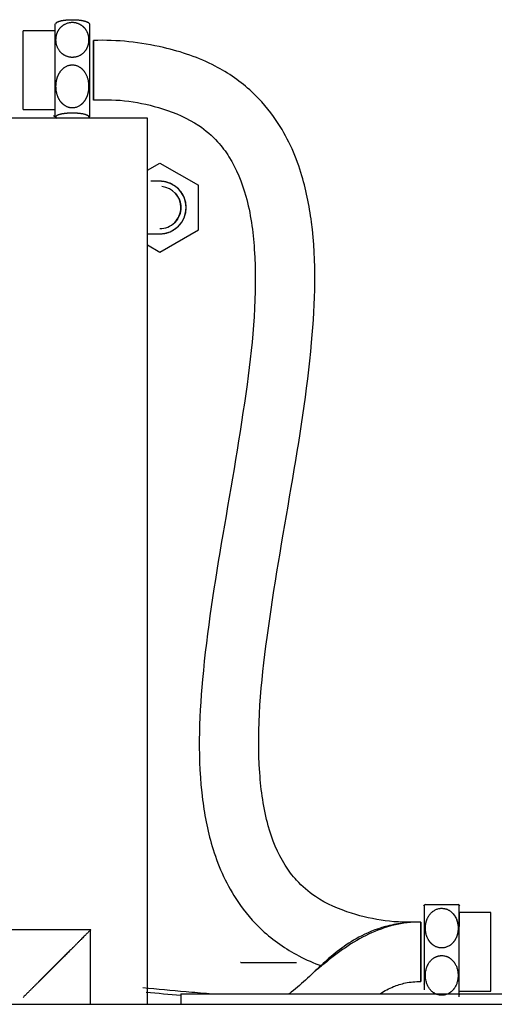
# Model space of a CAD drawing. Header units: inches. Extents: x 0 to 29700, y -16 to 21000.
# Tile 60 of 256: x 9592 to 9727, y 10183 to 10464. Entities that reach past the tile are written whole.
import ezdxf

# ---------------------------------------------------------------- set-up
doc = ezdxf.new("R2010")
doc.units = ezdxf.units.IN
doc.layers.add('254', color=7, linetype='Continuous', true_color=0xffffff)

msp = doc.modelspace()

# ---------------------------------------------------------------- linework, layer by layer
at = {"layer": '254', "color": 2, "linetype": 'Continuous', "lineweight": 25}
for p, q in [((9611.771, 10452.072), (9611.771, 10463.017)), ((9601.771, 10461.022), (9592.771, 10461.022)), ((9592.771, 10451.726), (9592.771, 10461.022)), ((9601.771, 10460.811), (9601.771, 10451.726)), ((9592.771, 10438.522), (9592.771, 10451.726)), ((9601.771, 10451.726), (9601.771, 10438.524)), ((9611.771, 10436.527), (9611.771, 10452.072)), ((9628.251, 10436.062), (9223.251, 10436.062)), ((9592.771, 10438.522), (9601.771, 10438.522)), ((9628.251, 10183.064), (9628.251, 10436.062)), ((9628.251, 10421.231), (9631.771, 10423.264)), ((9631.771, 10423.264), (9642.771, 10416.913)), ((9642.771, 10404.211), (9642.771, 10416.913)), ((9631.771, 10397.86), (9642.771, 10404.211)), ((9628.251, 10399.893), (9631.771, 10397.86)), ((9726.251, 10209.312), (9717.251, 10209.312)), ((9717.251, 10209.312), (9717.251, 10205.252)), ((9726.251, 10186.812), (9726.251, 10209.312)), ((9612.051, 10204.312), (9587.751, 10204.312)), ((9612.001, 10183.062), (9612.001, 10204.367)), ((9654.864, 10194.962), (9654.751, 10194.962)), ((9654.864, 10194.962), (9654.751, 10194.962)), ((9654.864, 10194.962), (9659.968, 10194.962)), ((9659.968, 10194.962), (9667.855, 10194.962)), ((9667.855, 10194.962), (9670.751, 10194.962)), ((9637.751, 10186.062), (9637.751, 10183.062)), ((9637.751, 10186.062), (10437.751, 10186.062)), ((9717.251, 10186.812), (9726.251, 10186.812)), ((9501.751, 10183.062), (10354.751, 10183.062))]:
    msp.add_line(p, q, dxfattribs=at)
for centre, radius, start, end in [((9606.771, 10456.772), 8, 51.31781, 57.16261), ((9606.771, 10442.772), 8, 228.02031, 237.14578), ((9606.771, 10442.772), 8, 306.37898, 308.68219), ((9631.771, 10410.562), 7.5, 270.01125, 90.00563), ((9631.771, 10410.562), 6, 0, 84.52125), ((9631.771, 10410.562), 6, 269.44875, 0), ((9712.251, 10205.062), 8, 125.64443, 130.4599), ((9712.251, 10205.062), 8, 49.69096, 54.33385)]:
    msp.add_arc(centre, radius, start, end, dxfattribs=at)
for points, knots in [([(9602.107, 10463.067), (9602.107, 10463.111), (9602.125, 10463.198), (9602.21, 10463.326), (9602.343, 10463.442), (9602.51, 10463.546), (9602.7, 10463.637), (9602.924, 10463.724), (9603.14, 10463.792), (9603.328, 10463.844), (9603.475, 10463.881), (9603.629, 10463.916), (9603.789, 10463.95), (9603.956, 10463.981), (9604.129, 10464.011), (9604.308, 10464.038), (9604.494, 10464.064), (9604.666, 10464.085), (9604.823, 10464.103), (9604.961, 10464.117), (9605.102, 10464.13), (9605.245, 10464.143), (9605.391, 10464.154), (9605.539, 10464.164), (9605.757, 10464.177), (9606.049, 10464.19), (9606.416, 10464.2), (9606.752, 10464.203), (9607.057, 10464.201), (9607.331, 10464.195), (9607.605, 10464.185), (9607.904, 10464.17), (9608.223, 10464.149), (9608.556, 10464.121), (9608.81, 10464.093), (9608.994, 10464.071), (9609.115, 10464.055), (9609.233, 10464.038), (9609.349, 10464.021), (9609.462, 10464.002), (9609.572, 10463.983), (9609.68, 10463.963), (9609.785, 10463.943), (9609.887, 10463.922), (9609.987, 10463.899), (9610.084, 10463.877), (9610.179, 10463.853), (9610.271, 10463.828), (9610.392, 10463.794), (9610.537, 10463.749), (9610.697, 10463.693), (9610.842, 10463.635), (9610.972, 10463.574), (9611.064, 10463.523), (9611.113, 10463.493), (9611.128, 10463.483)], [0, 0, 0, 0, 0.049626, 0.0979428, 0.1452606, 0.1824298, 0.2187007, 0.2542722, 0.2893552, 0.3065849, 0.3234566, 0.3400031, 0.3562591, 0.3722614, 0.3880484, 0.4036601, 0.4191379, 0.4345243, 0.4450637, 0.4555304, 0.4659413, 0.4763137, 0.4866648, 0.4970121, 0.5073731, 0.5318734, 0.5559233, 0.5797884, 0.5976192, 0.6155599, 0.6337244, 0.6522223, 0.6762583, 0.7003492, 0.7247108, 0.7345584, 0.7444395, 0.7543654, 0.7643474, 0.7743962, 0.7845227, 0.7947373, 0.8050504, 0.8154717, 0.826011, 0.8366776, 0.8474803, 0.8584279, 0.8695288, 0.8928428, 0.9163731, 0.940184, 0.9643376, 0.9888935, 1, 1, 1, 1]), ([(9606.771, 10463.458), (9606.628, 10463.458), (9606.342, 10463.445), (9605.918, 10463.382), (9605.501, 10463.279), (9605.092, 10463.134), (9604.768, 10462.983), (9604.521, 10462.85), (9604.348, 10462.746), (9604.181, 10462.637), (9604.02, 10462.521), (9603.865, 10462.4), (9603.717, 10462.273), (9603.575, 10462.139), (9603.439, 10462), (9603.309, 10461.854), (9603.207, 10461.73), (9603.13, 10461.63), (9603.076, 10461.556), (9603.023, 10461.482), (9602.971, 10461.407), (9602.921, 10461.331), (9602.872, 10461.255), (9602.825, 10461.177), (9602.779, 10461.099), (9602.735, 10461.021), (9602.693, 10460.942), (9602.651, 10460.862), (9602.612, 10460.781), (9602.574, 10460.7), (9602.537, 10460.618), (9602.502, 10460.535), (9602.468, 10460.452), (9602.436, 10460.368), (9602.405, 10460.283), (9602.376, 10460.198), (9602.348, 10460.112), (9602.322, 10460.025), (9602.298, 10459.938), (9602.274, 10459.85), (9602.253, 10459.761), (9602.233, 10459.671), (9602.214, 10459.581), (9602.197, 10459.49), (9602.181, 10459.399), (9602.167, 10459.307), (9602.154, 10459.214), (9602.143, 10459.12), (9602.133, 10459.026), (9602.125, 10458.931), (9602.119, 10458.835), (9602.113, 10458.739), (9602.11, 10458.642), (9602.107, 10458.544), (9602.106, 10458.356), (9602.114, 10458.079), (9602.147, 10457.719), (9602.201, 10457.368), (9602.276, 10457.027), (9602.374, 10456.696), (9602.493, 10456.375), (9602.634, 10456.064), (9602.797, 10455.762), (9602.981, 10455.471), (9603.147, 10455.245), (9603.28, 10455.08), (9603.372, 10454.972), (9603.467, 10454.868), (9603.565, 10454.767), (9603.665, 10454.67), (9603.768, 10454.576), (9603.873, 10454.485), (9603.982, 10454.398), (9604.092, 10454.314), (9604.206, 10454.234), (9604.322, 10454.157), (9604.441, 10454.084), (9604.562, 10454.014), (9604.736, 10453.92), (9604.966, 10453.811), (9605.256, 10453.696), (9605.551, 10453.602), (9605.852, 10453.529), (9606.158, 10453.478), (9606.469, 10453.447), (9606.801, 10453.437), (9607.15, 10453.451), (9607.511, 10453.495), (9607.865, 10453.568), (9608.211, 10453.669), (9608.55, 10453.798), (9608.843, 10453.938), (9609.091, 10454.076), (9609.297, 10454.206), (9609.495, 10454.347), (9609.686, 10454.498), (9609.868, 10454.66), (9610.042, 10454.832), (9610.208, 10455.014), (9610.347, 10455.184), (9610.463, 10455.338), (9610.558, 10455.473), (9610.648, 10455.61), (9610.733, 10455.749), (9610.814, 10455.891), (9610.889, 10456.035), (9610.96, 10456.181), (9611.025, 10456.329), (9611.086, 10456.479), (9611.142, 10456.632), (9611.193, 10456.787), (9611.239, 10456.944), (9611.281, 10457.103), (9611.317, 10457.264), (9611.348, 10457.428), (9611.375, 10457.594), (9611.397, 10457.762), (9611.414, 10457.932), (9611.426, 10458.105), (9611.433, 10458.279), (9611.436, 10458.485), (9611.431, 10458.718), (9611.414, 10458.978), (9611.386, 10459.232), (9611.348, 10459.481), (9611.298, 10459.726), (9611.238, 10459.965), (9611.166, 10460.2), (9611.084, 10460.429), (9610.99, 10460.654), (9610.886, 10460.874), (9610.77, 10461.088), (9610.644, 10461.298), (9610.506, 10461.502), (9610.388, 10461.662), (9610.296, 10461.778), (9610.233, 10461.852), (9610.169, 10461.926), (9610.103, 10461.998), (9610.036, 10462.068), (9609.967, 10462.137), (9609.897, 10462.204), (9609.825, 10462.27), (9609.752, 10462.335), (9609.677, 10462.398), (9609.6, 10462.459), (9609.522, 10462.519), (9609.442, 10462.578), (9609.361, 10462.635), (9609.278, 10462.69), (9609.194, 10462.744), (9609.108, 10462.797), (9609.021, 10462.848), (9608.932, 10462.897), (9608.791, 10462.972), (9608.596, 10463.066), (9608.343, 10463.171), (9608.088, 10463.26), (9607.829, 10463.332), (9607.569, 10463.389), (9607.305, 10463.429), (9607.039, 10463.453), (9606.86, 10463.458), (9606.771, 10463.458)], [0, 0, 0, 0, 0.0120638, 0.0241209, 0.0363607, 0.0489644, 0.0620982, 0.068275, 0.0744446, 0.0806197, 0.086813, 0.0930372, 0.0993046, 0.1056274, 0.1120175, 0.1184863, 0.125045, 0.1281589, 0.1312735, 0.1343894, 0.1375076, 0.1406287, 0.1437535, 0.1468828, 0.1500173, 0.1531578, 0.1563051, 0.1594599, 0.162623, 0.165795, 0.1689768, 0.172169, 0.1753723, 0.1785875, 0.1818153, 0.1850563, 0.1883113, 0.1915809, 0.1948659, 0.1981667, 0.2014842, 0.2048189, 0.2081714, 0.2115425, 0.2149326, 0.2183424, 0.2217725, 0.2252235, 0.2286959, 0.2321903, 0.2357072, 0.2392472, 0.2428108, 0.2463985, 0.2500108, 0.2635991, 0.2768541, 0.2898061, 0.3024875, 0.3149326, 0.3271781, 0.339262, 0.3512243, 0.363106, 0.374949, 0.3797432, 0.3844718, 0.3891384, 0.3937469, 0.3983011, 0.4028051, 0.4072631, 0.4116795, 0.4160587, 0.4204052, 0.4247238, 0.4290192, 0.4332962, 0.4375599, 0.4469558, 0.4561024, 0.4650612, 0.4738976, 0.4826799, 0.4914776, 0.50036, 0.5106831, 0.5209158, 0.5311679, 0.5415484, 0.5521628, 0.5631093, 0.5705615, 0.5780699, 0.5856601, 0.5933572, 0.6011849, 0.609166, 0.6173219, 0.6256727, 0.6312947, 0.6369209, 0.6425558, 0.6482038, 0.6538695, 0.6595573, 0.6652715, 0.6710165, 0.6767964, 0.6826155, 0.6884779, 0.6943875, 0.7003482, 0.7063639, 0.7124381, 0.7185746, 0.7247768, 0.7310481, 0.7373916, 0.7438107, 0.7503083, 0.7600139, 0.769547, 0.7789179, 0.7881379, 0.7972186, 0.8061722, 0.8150115, 0.8237496, 0.8324004, 0.840978, 0.8494967, 0.8579715, 0.8664173, 0.8748493, 0.8781366, 0.8814007, 0.884643, 0.8878648, 0.8910676, 0.8942527, 0.8974217, 0.900576, 0.9037171, 0.9068465, 0.9099658, 0.9130764, 0.9161801, 0.9192783, 0.9223725, 0.9254645, 0.9285558, 0.9316479, 0.9347426, 0.9378412, 0.9461394, 0.9542039, 0.9620731, 0.969788, 0.9773921, 0.984931, 0.9924513, 1, 1, 1, 1]), ([(9706.251, 10206.562), (9699.295, 10206.173), (9689.086, 10207.588), (9677.062, 10212.665), (9671.003, 10217.927), (9666.027, 10224.531), (9661.88, 10234.886), (9658.914, 10256.857), (9662.036, 10289.422), (9669.305, 10330.054), (9675.647, 10369.415), (9676.681, 10399.873), (9672.427, 10421.326), (9666.61, 10434.172), (9657.878, 10444.413), (9647.039, 10451.995), (9631.44, 10457.214), (9619.654, 10458.487), (9612.771, 10458.272)], [0, 0, 0, 0, 0.0610779, 0.0962409, 0.1183779, 0.1353504, 0.1739671, 0.222376, 0.344404, 0.4810825, 0.6126176, 0.7205581, 0.7657438, 0.8172927, 0.8505715, 0.890074, 0.938268, 1, 1, 1, 1]), ([(9606.771, 10439.011), (9606.914, 10439.011), (9607.2, 10439.028), (9607.624, 10439.104), (9608.041, 10439.231), (9608.45, 10439.409), (9608.774, 10439.594), (9609.02, 10439.758), (9609.193, 10439.884), (9609.36, 10440.019), (9609.521, 10440.16), (9609.676, 10440.309), (9609.824, 10440.465), (9609.967, 10440.629), (9610.103, 10440.8), (9610.233, 10440.978), (9610.334, 10441.131), (9610.411, 10441.253), (9610.466, 10441.344), (9610.519, 10441.435), (9610.57, 10441.527), (9610.621, 10441.62), (9610.669, 10441.714), (9610.716, 10441.809), (9610.762, 10441.904), (9610.806, 10442.001), (9610.849, 10442.098), (9610.89, 10442.196), (9610.93, 10442.295), (9610.968, 10442.395), (9611.004, 10442.495), (9611.04, 10442.596), (9611.073, 10442.699), (9611.105, 10442.802), (9611.136, 10442.906), (9611.165, 10443.01), (9611.193, 10443.116), (9611.219, 10443.222), (9611.244, 10443.329), (9611.267, 10443.438), (9611.289, 10443.546), (9611.309, 10443.656), (9611.327, 10443.767), (9611.345, 10443.878), (9611.36, 10443.991), (9611.374, 10444.104), (9611.387, 10444.218), (9611.398, 10444.332), (9611.408, 10444.448), (9611.416, 10444.564), (9611.423, 10444.682), (9611.428, 10444.8), (9611.432, 10444.919), (9611.434, 10445.039), (9611.435, 10445.27), (9611.427, 10445.609), (9611.395, 10446.051), (9611.341, 10446.481), (9611.265, 10446.899), (9611.167, 10447.305), (9611.048, 10447.699), (9610.907, 10448.081), (9610.744, 10448.451), (9610.56, 10448.809), (9610.395, 10449.086), (9610.262, 10449.288), (9610.169, 10449.42), (9610.074, 10449.548), (9609.977, 10449.672), (9609.877, 10449.791), (9609.774, 10449.907), (9609.668, 10450.018), (9609.56, 10450.125), (9609.449, 10450.227), (9609.335, 10450.326), (9609.219, 10450.42), (9609.1, 10450.511), (9608.979, 10450.597), (9608.805, 10450.711), (9608.575, 10450.846), (9608.286, 10450.986), (9607.99, 10451.101), (9607.69, 10451.191), (9607.384, 10451.254), (9607.072, 10451.291), (9606.741, 10451.304), (9606.392, 10451.286), (9606.031, 10451.233), (9605.677, 10451.144), (9605.33, 10451.02), (9604.991, 10450.861), (9604.699, 10450.69), (9604.451, 10450.52), (9604.244, 10450.36), (9604.046, 10450.188), (9603.856, 10450.002), (9603.674, 10449.804), (9603.5, 10449.593), (9603.334, 10449.369), (9603.194, 10449.161), (9603.079, 10448.972), (9602.983, 10448.806), (9602.893, 10448.638), (9602.808, 10448.467), (9602.728, 10448.294), (9602.652, 10448.117), (9602.582, 10447.938), (9602.516, 10447.757), (9602.455, 10447.572), (9602.399, 10447.385), (9602.348, 10447.195), (9602.302, 10447.002), (9602.261, 10446.807), (9602.224, 10446.609), (9602.193, 10446.408), (9602.166, 10446.205), (9602.144, 10445.999), (9602.128, 10445.79), (9602.116, 10445.578), (9602.108, 10445.364), (9602.106, 10445.112), (9602.111, 10444.826), (9602.127, 10444.507), (9602.155, 10444.195), (9602.194, 10443.889), (9602.243, 10443.589), (9602.304, 10443.296), (9602.375, 10443.008), (9602.458, 10442.726), (9602.551, 10442.451), (9602.656, 10442.182), (9602.771, 10441.918), (9602.898, 10441.661), (9603.035, 10441.41), (9603.153, 10441.215), (9603.246, 10441.073), (9603.308, 10440.981), (9603.372, 10440.891), (9603.438, 10440.803), (9603.505, 10440.716), (9603.574, 10440.632), (9603.644, 10440.549), (9603.716, 10440.468), (9603.79, 10440.389), (9603.865, 10440.312), (9603.941, 10440.236), (9604.019, 10440.163), (9604.099, 10440.091), (9604.18, 10440.021), (9604.263, 10439.953), (9604.347, 10439.887), (9604.433, 10439.823), (9604.521, 10439.76), (9604.61, 10439.699), (9604.751, 10439.607), (9604.946, 10439.492), (9605.198, 10439.363), (9605.454, 10439.254), (9605.712, 10439.165), (9605.973, 10439.096), (9606.236, 10439.047), (9606.503, 10439.017), (9606.681, 10439.011), (9606.771, 10439.011)], [0, 0, 0, 0, 0.0120638, 0.0241209, 0.0363607, 0.0489644, 0.0620982, 0.068275, 0.0744446, 0.0806197, 0.086813, 0.0930372, 0.0993046, 0.1056274, 0.1120175, 0.1184863, 0.125045, 0.1281589, 0.1312735, 0.1343894, 0.1375076, 0.1406287, 0.1437535, 0.1468828, 0.1500173, 0.1531578, 0.1563051, 0.1594599, 0.162623, 0.165795, 0.1689768, 0.172169, 0.1753723, 0.1785875, 0.1818153, 0.1850563, 0.1883113, 0.1915809, 0.1948659, 0.1981667, 0.2014842, 0.2048189, 0.2081714, 0.2115425, 0.2149326, 0.2183424, 0.2217725, 0.2252235, 0.2286959, 0.2321903, 0.2357072, 0.2392472, 0.2428108, 0.2463985, 0.2500108, 0.2635991, 0.2768541, 0.2898061, 0.3024875, 0.3149326, 0.3271781, 0.339262, 0.3512243, 0.363106, 0.374949, 0.3797432, 0.3844718, 0.3891384, 0.3937469, 0.3983011, 0.4028051, 0.4072631, 0.4116795, 0.4160587, 0.4204052, 0.4247238, 0.4290192, 0.4332962, 0.4375599, 0.4469558, 0.4561024, 0.4650612, 0.4738976, 0.4826799, 0.4914776, 0.50036, 0.5106831, 0.5209158, 0.5311679, 0.5415484, 0.5521628, 0.5631093, 0.5705615, 0.5780699, 0.5856601, 0.5933572, 0.6011849, 0.609166, 0.6173219, 0.6256727, 0.6312947, 0.6369209, 0.6425558, 0.6482038, 0.6538695, 0.6595573, 0.6652715, 0.6710165, 0.6767964, 0.6826155, 0.6884779, 0.6943875, 0.7003482, 0.7063639, 0.7124381, 0.7185746, 0.7247768, 0.7310481, 0.7373916, 0.7438107, 0.7503083, 0.7600139, 0.769547, 0.7789179, 0.7881379, 0.7972186, 0.8061722, 0.8150115, 0.8237496, 0.8324004, 0.840978, 0.8494967, 0.8579715, 0.8664173, 0.8748493, 0.8781366, 0.8814007, 0.884643, 0.8878648, 0.8910676, 0.8942527, 0.8974217, 0.900576, 0.9037171, 0.9068465, 0.9099658, 0.9130764, 0.9161801, 0.9192783, 0.9223725, 0.9254645, 0.9285558, 0.9316479, 0.9347426, 0.9378412, 0.9461394, 0.9542039, 0.9620731, 0.969788, 0.9773921, 0.984931, 0.9924513, 1, 1, 1, 1]), ([(9612.771, 10441.272), (9619.739, 10441.664), (9629.96, 10440.245), (9641.987, 10435.148), (9648.04, 10429.884), (9653.004, 10423.283), (9657.144, 10412.938), (9660.107, 10390.974), (9656.987, 10358.411), (9649.716, 10317.78), (9643.374, 10278.419), (9642.342, 10247.962), (9646.594, 10226.508), (9652.412, 10213.663), (9661.141, 10203.418), (9669.614, 10197.494), (9675.738, 10194.843), (9677.963, 10194.028)], [0, 0, 0, 0, 0.067092, 0.1056698, 0.1299274, 0.148514, 0.1908099, 0.2438742, 0.3777016, 0.5275906, 0.6718423, 0.7902173, 0.8397709, 0.8963031, 0.9328027, 0.9761283, 1, 1, 1, 1]), ([(9602.412, 10436.063), (9602.395, 10436.075), (9602.317, 10436.127), (9602.209, 10436.222), (9602.125, 10436.348), (9602.102, 10436.458), (9602.113, 10436.554), (9602.143, 10436.632), (9602.193, 10436.709), (9602.265, 10436.784), (9602.366, 10436.866), (9602.504, 10436.953), (9602.69, 10437.044), (9602.913, 10437.13), (9603.141, 10437.203), (9603.356, 10437.262), (9603.545, 10437.309), (9603.745, 10437.352), (9603.958, 10437.393), (9604.183, 10437.43), (9604.42, 10437.465), (9604.624, 10437.491), (9604.788, 10437.509), (9604.907, 10437.522), (9605.028, 10437.534), (9605.151, 10437.544), (9605.277, 10437.555), (9605.404, 10437.564), (9605.534, 10437.573), (9605.798, 10437.588), (9606.204, 10437.607), (9606.616, 10437.613), (9606.881, 10437.612), (9607.004, 10437.611), (9607.125, 10437.61), (9607.247, 10437.607), (9607.367, 10437.604), (9607.487, 10437.601), (9607.606, 10437.596), (9607.724, 10437.591), (9607.841, 10437.585), (9607.958, 10437.578), (9608.073, 10437.57), (9608.188, 10437.562), (9608.302, 10437.553), (9608.414, 10437.543), (9608.526, 10437.533), (9608.636, 10437.522), (9608.746, 10437.51), (9608.939, 10437.488), (9609.206, 10437.454), (9609.53, 10437.403), (9609.829, 10437.346), (9610.106, 10437.283), (9610.339, 10437.221), (9610.535, 10437.161), (9610.697, 10437.104), (9610.842, 10437.046), (9610.97, 10436.987), (9611.083, 10436.925), (9611.21, 10436.843), (9611.331, 10436.737), (9611.416, 10436.608), (9611.434, 10436.521), (9611.434, 10436.477)], [0, 0, 0, 0, 0.0102073, 0.0463076, 0.0826508, 0.1196223, 0.1418933, 0.16393, 0.1858146, 0.2076315, 0.2294673, 0.2572336, 0.2846397, 0.3118829, 0.3391694, 0.3555793, 0.3716728, 0.387499, 0.4031102, 0.4185613, 0.4339094, 0.4492132, 0.456146, 0.4630531, 0.4699409, 0.4768161, 0.4836852, 0.490555, 0.497432, 0.5043228, 0.532122, 0.5593312, 0.5654228, 0.5714922, 0.5775447, 0.5835853, 0.5896193, 0.5956518, 0.6016881, 0.6077336, 0.6137933, 0.6198725, 0.6259762, 0.6321096, 0.6382776, 0.644485, 0.6507366, 0.657037, 0.6633908, 0.6698022, 0.6912763, 0.7128874, 0.7347957, 0.7571535, 0.7801022, 0.7983027, 0.8164427, 0.8345841, 0.8527876, 0.8711121, 0.8896145, 0.9261115, 0.9627744, 1, 1, 1, 1]), ([(9631.771, 10418.062), (9631.733, 10418.062), (9630.964, 10418.062), (9629.361, 10418.062), (9629.198, 10418.062)], [0, 0, 0, 0, 0.9030096, 1, 1, 1, 1]), ([(9636.15, 10414.664), (9636.67, 10414.108), (9637.525, 10412.736), (9637.77, 10411.269), (9637.771, 10409.855), (9637.515, 10408.328), (9636.593, 10406.895), (9635.999, 10406.304), (9635.991, 10406.297)], [0, 0, 0, 0, 0.2341277, 0.4883381, 0.4883381, 0.7425485, 0.9967588, 1, 1, 1, 1]), ([(9628.385, 10403.062), (9628.86, 10403.062), (9630.848, 10403.062), (9631.733, 10403.062), (9631.771, 10403.062)], [0, 0, 0, 0, 0.2150236, 1, 1, 1, 1]), ([(9707.587, 10211.562), (9707.587, 10211.562), (9707.587, 10211.562), (9707.592, 10211.562), (9707.613, 10211.561), (9707.648, 10211.561), (9707.698, 10211.56), (9707.762, 10211.56), (9707.856, 10211.56), (9707.99, 10211.56), (9708.177, 10211.56), (9708.401, 10211.561), (9708.631, 10211.562), (9708.849, 10211.562), (9709.042, 10211.562), (9709.245, 10211.561), (9709.459, 10211.561), (9709.683, 10211.562), (9709.919, 10211.562), (9710.173, 10211.562), (9710.447, 10211.562), (9710.738, 10211.562), (9711.034, 10211.562), (9711.336, 10211.562), (9711.642, 10211.562), (9711.952, 10211.562), (9712.305, 10211.562), (9712.7, 10211.562), (9713.131, 10211.562), (9713.553, 10211.562), (9713.965, 10211.562), (9714.348, 10211.562), (9714.7, 10211.562), (9715.019, 10211.561), (9715.317, 10211.561), (9715.594, 10211.562), (9715.818, 10211.562), (9715.998, 10211.562), (9716.139, 10211.561), (9716.268, 10211.561), (9716.384, 10211.56), (9716.488, 10211.56), (9716.581, 10211.56), (9716.682, 10211.56), (9716.779, 10211.56), (9716.858, 10211.561), (9716.904, 10211.562), (9716.914, 10211.562), (9716.914, 10211.562)], [0, 0, 0, 0, 0.000869, 0.022047, 0.0430086, 0.0638125, 0.0845185, 0.1051877, 0.125882, 0.157675, 0.1888568, 0.2197298, 0.2505954, 0.2696784, 0.2882238, 0.3063153, 0.3240361, 0.3414682, 0.3586916, 0.3757838, 0.3946002, 0.4129521, 0.4309426, 0.4486747, 0.4662509, 0.4837722, 0.5013378, 0.5258544, 0.5503789, 0.5751858, 0.6005549, 0.6267679, 0.6506959, 0.6749489, 0.6997428, 0.7253014, 0.7518523, 0.769471, 0.7870461, 0.8046322, 0.822285, 0.8400599, 0.8580127, 0.8761986, 0.9071158, 0.938079, 0.9692955, 1, 1, 1, 1]), ([(9712.251, 10199.15), (9712.395, 10199.15), (9712.684, 10199.166), (9713.111, 10199.237), (9713.529, 10199.356), (9713.936, 10199.52), (9714.267, 10199.694), (9714.528, 10199.855), (9714.723, 10199.989), (9714.909, 10200.132), (9715.086, 10200.282), (9715.254, 10200.439), (9715.413, 10200.603), (9715.562, 10200.773), (9715.704, 10200.95), (9715.816, 10201.105), (9715.904, 10201.235), (9715.97, 10201.337), (9716.033, 10201.44), (9716.094, 10201.544), (9716.153, 10201.648), (9716.209, 10201.753), (9716.262, 10201.859), (9716.314, 10201.966), (9716.363, 10202.073), (9716.41, 10202.18), (9716.454, 10202.288), (9716.496, 10202.397), (9716.536, 10202.507), (9716.574, 10202.617), (9716.61, 10202.728), (9716.644, 10202.839), (9716.675, 10202.951), (9716.705, 10203.063), (9716.732, 10203.176), (9716.758, 10203.29), (9716.781, 10203.404), (9716.803, 10203.519), (9716.822, 10203.634), (9716.84, 10203.75), (9716.856, 10203.866), (9716.87, 10203.983), (9716.882, 10204.101), (9716.892, 10204.219), (9716.9, 10204.337), (9716.907, 10204.456), (9716.911, 10204.576), (9716.914, 10204.696), (9716.915, 10204.884), (9716.91, 10205.141), (9716.889, 10205.463), (9716.853, 10205.782), (9716.803, 10206.098), (9716.739, 10206.411), (9716.645, 10206.778), (9716.512, 10207.192), (9716.324, 10207.646), (9716.1, 10208.082), (9715.87, 10208.447), (9715.652, 10208.743), (9715.46, 10208.975), (9715.256, 10209.192), (9715.043, 10209.393), (9714.818, 10209.579), (9714.583, 10209.749), (9714.328, 10209.91), (9714.055, 10210.057), (9713.764, 10210.186), (9713.467, 10210.292), (9713.166, 10210.374), (9712.859, 10210.433), (9712.55, 10210.467), (9712.196, 10210.48), (9711.802, 10210.457), (9711.371, 10210.386), (9710.949, 10210.268), (9710.537, 10210.104), (9710.154, 10209.902), (9709.802, 10209.671), (9709.483, 10209.418), (9709.185, 10209.134), (9708.907, 10208.821), (9708.683, 10208.52), (9708.503, 10208.244), (9708.362, 10208.002), (9708.234, 10207.754), (9708.118, 10207.501), (9708.013, 10207.243), (9707.92, 10206.978), (9707.819, 10206.645), (9707.722, 10206.243), (9707.643, 10205.77), (9707.597, 10205.291), (9707.584, 10204.867), (9707.591, 10204.503), (9707.609, 10204.202), (9707.639, 10203.905), (9707.681, 10203.611), (9707.735, 10203.32), (9707.802, 10203.033), (9707.883, 10202.75), (9707.976, 10202.471), (9708.084, 10202.195), (9708.205, 10201.923), (9708.342, 10201.656), (9708.495, 10201.393), (9708.627, 10201.19), (9708.73, 10201.044), (9708.797, 10200.953), (9708.867, 10200.864), (9708.938, 10200.776), (9709.012, 10200.69), (9709.088, 10200.606), (9709.166, 10200.523), (9709.247, 10200.442), (9709.329, 10200.362), (9709.414, 10200.285), (9709.502, 10200.209), (9709.591, 10200.135), (9709.683, 10200.062), (9709.777, 10199.992), (9709.874, 10199.924), (9709.973, 10199.857), (9710.075, 10199.793), (9710.234, 10199.697), (9710.454, 10199.577), (9710.741, 10199.447), (9711.034, 10199.339), (9711.332, 10199.255), (9711.634, 10199.194), (9711.941, 10199.158), (9712.147, 10199.15), (9712.251, 10199.15)], [0, 0, 0, 0, 0.0121845, 0.0243565, 0.0366551, 0.0492085, 0.0621266, 0.0692111, 0.0762433, 0.083237, 0.0902056, 0.0971621, 0.1041187, 0.1110871, 0.1180782, 0.1251018, 0.1289245, 0.1327333, 0.1365295, 0.1403143, 0.1440889, 0.1478546, 0.1516125, 0.1553638, 0.1591098, 0.1628515, 0.16659, 0.1703266, 0.1740621, 0.1777979, 0.1815347, 0.1852738, 0.189016, 0.1927624, 0.1965138, 0.2002714, 0.2040358, 0.2078082, 0.2115892, 0.2153799, 0.2191809, 0.2229932, 0.2268176, 0.2306547, 0.2345055, 0.2383707, 0.2422509, 0.246147, 0.2500597, 0.260652, 0.271136, 0.2815412, 0.2918975, 0.3022353, 0.3125857, 0.3284871, 0.3440829, 0.3595242, 0.3749619, 0.3845064, 0.3937819, 0.4028305, 0.4116937, 0.4204125, 0.4290269, 0.4375756, 0.4469868, 0.4561656, 0.4651636, 0.4740325, 0.4828233, 0.4915867, 0.5003722, 0.5126344, 0.5249004, 0.5373078, 0.5499963, 0.5631069, 0.5750746, 0.5872049, 0.5996058, 0.612389, 0.6256686, 0.6344807, 0.643271, 0.6520668, 0.660896, 0.6697862, 0.6787654, 0.6878612, 0.7033246, 0.7188111, 0.7344242, 0.7502648, 0.7601266, 0.7698902, 0.7795678, 0.7891722, 0.7987168, 0.8082158, 0.8176841, 0.8271377, 0.8365932, 0.8460681, 0.8555809, 0.8651508, 0.8747975, 0.8783125, 0.8818185, 0.8853168, 0.8888087, 0.8922953, 0.8957781, 0.8992584, 0.9027377, 0.9062174, 0.9096992, 0.9131844, 0.9166749, 0.9201721, 0.9236778, 0.9271936, 0.9307213, 0.9342627, 0.9378193, 0.9471036, 0.9561845, 0.9650989, 0.9738892, 0.9826024, 0.9912886, 1, 1, 1, 1]), ([(9715.403, 10209.032), (9715.562, 10208.858), (9715.708, 10208.674), (9716.597, 10207.385), (9716.915, 10206.078), (9716.914, 10204.101), (9716.818, 10203.391), (9716.602, 10202.709)], [0, 0, 0, 0, 0.100181, 0.100181, 0.6792617, 0.6792617, 1, 1, 1, 1]), ([(9706.249, 10206.562), (9705.237, 10206.563), (9703.468, 10206.498), (9700.073, 10206.149), (9694.845, 10205.104), (9686.429, 10201.598), (9677.925, 10194.592), (9672.384, 10188.863), (9668.828, 10186.178), (9668.597, 10186.008)], [0, 0, 0, 0, 0.0584546, 0.1026275, 0.1978408, 0.3707721, 0.6685589, 0.9788255, 1, 1, 1, 1]), ([(9706.249, 10206.562), (9703.623, 10206.539), (9698.518, 10205.961), (9688.728, 10202.37), (9681.67, 10197.167), (9676.934, 10193.218), (9676.08, 10192.506)], [0, 0, 0, 0, 0.2221647, 0.4463356, 0.9000538, 1, 1, 1, 1]), ([(9612.001, 10204.314), (9612.001, 10204.314), (9612, 10204.314), (9611.979, 10204.292), (9611.89, 10204.202), (9611.74, 10204.052), (9611.532, 10203.843), (9611.264, 10203.575), (9610.949, 10203.26), (9610.592, 10202.903), (9610.198, 10202.51), (9609.754, 10202.066), (9609.26, 10201.572), (9608.715, 10201.028), (9608.222, 10200.536), (9607.799, 10200.111), (9607.456, 10199.767), (9607.094, 10199.404), (9606.712, 10199.021), (9606.31, 10198.619), (9605.888, 10198.197), (9605.446, 10197.755), (9604.984, 10197.294), (9604.653, 10196.963), (9604.462, 10196.772), (9604.416, 10196.726), (9604.369, 10196.679), (9604.321, 10196.632), (9604.273, 10196.583), (9604.223, 10196.533), (9604.172, 10196.482), (9604.121, 10196.43), (9604.068, 10196.377), (9604.014, 10196.323), (9603.96, 10196.269), (9603.904, 10196.213), (9603.847, 10196.156), (9603.79, 10196.098), (9603.731, 10196.039), (9603.671, 10195.979), (9603.611, 10195.918), (9603.549, 10195.856), (9603.487, 10195.794), (9603.423, 10195.73), (9603.358, 10195.665), (9603.293, 10195.599), (9603.226, 10195.532), (9603.158, 10195.464), (9603.089, 10195.395), (9603.02, 10195.326), (9602.949, 10195.255), (9602.877, 10195.183), (9602.804, 10195.11), (9602.73, 10195.036), (9602.655, 10194.961), (9602.58, 10194.885), (9602.503, 10194.809), (9602.425, 10194.731), (9602.346, 10194.652), (9602.266, 10194.572), (9602.185, 10194.491), (9602.103, 10194.409), (9602.02, 10194.327), (9601.936, 10194.243), (9601.851, 10194.158), (9601.765, 10194.072), (9601.677, 10193.985), (9601.589, 10193.897), (9601.5, 10193.808), (9601.41, 10193.719), (9601.319, 10193.628), (9601.227, 10193.536), (9601.134, 10193.443), (9601.04, 10193.349), (9600.945, 10193.254), (9600.849, 10193.159), (9600.785, 10193.094), (9600.753, 10193.062)], [0, 0, 0, 0, 0.0011599, 0.0387413, 0.0767556, 0.1153935, 0.1548372, 0.1952575, 0.2368136, 0.2752488, 0.3152015, 0.3567551, 0.3999834, 0.4449524, 0.4917202, 0.5164545, 0.5421791, 0.5688997, 0.596621, 0.6253475, 0.6550831, 0.6858313, 0.7175954, 0.7503782, 0.7534225, 0.7565308, 0.7597032, 0.7629396, 0.76624, 0.7696044, 0.7730329, 0.7765255, 0.780082, 0.7837027, 0.7873873, 0.791136, 0.7949488, 0.7988256, 0.8027665, 0.8067715, 0.8108405, 0.8149736, 0.8191707, 0.8234319, 0.8277572, 0.8321465, 0.8365999, 0.8411174, 0.8456989, 0.8503446, 0.8550543, 0.859828, 0.8646659, 0.8695678, 0.8745338, 0.8795639, 0.8846581, 0.8898164, 0.8950387, 0.9003251, 0.9056757, 0.9110903, 0.9165689, 0.9221117, 0.9277186, 0.9333895, 0.9391246, 0.9449237, 0.9507869, 0.9567142, 0.9627056, 0.9687611, 0.9748807, 0.9810644, 0.9873122, 0.993624, 1, 1, 1, 1]), ([(9606.985, 10199.294), (9606.887, 10199.197), (9606.679, 10198.99), (9606.346, 10198.658), (9606.066, 10198.379), (9605.855, 10198.168), (9605.72, 10198.032), (9605.576, 10197.887), (9605.425, 10197.735), (9605.265, 10197.574), (9605.097, 10197.405), (9604.92, 10197.228), (9604.735, 10197.043), (9604.541, 10196.849), (9604.338, 10196.647), (9604.128, 10196.437), (9603.909, 10196.219), (9603.681, 10195.992), (9603.484, 10195.794), (9603.319, 10195.63), (9603.191, 10195.502), (9603.066, 10195.378), (9602.944, 10195.256), (9602.824, 10195.138), (9602.708, 10195.023), (9602.595, 10194.91), (9602.485, 10194.801), (9602.378, 10194.695), (9602.274, 10194.592), (9602.174, 10194.492), (9602.076, 10194.395), (9601.982, 10194.301), (9601.891, 10194.21), (9601.803, 10194.122), (9601.718, 10194.037), (9601.637, 10193.956), (9601.558, 10193.877), (9601.483, 10193.801), (9601.411, 10193.729), (9601.342, 10193.659), (9601.276, 10193.593), (9601.213, 10193.529), (9601.154, 10193.469), (9601.097, 10193.412), (9601.043, 10193.357), (9600.993, 10193.306), (9600.945, 10193.258), (9600.901, 10193.213), (9600.859, 10193.171), (9600.82, 10193.132), (9600.785, 10193.096), (9600.762, 10193.073), (9600.751, 10193.062)], [0, 0, 0, 0, 0.0579801, 0.1200861, 0.184507, 0.2066522, 0.2299221, 0.2543133, 0.2798213, 0.3064407, 0.3341645, 0.362985, 0.392893, 0.4238782, 0.4559292, 0.4890331, 0.5231761, 0.558343, 0.5945177, 0.6145414, 0.6340599, 0.6530747, 0.6715879, 0.6896013, 0.7071172, 0.7241376, 0.7406647, 0.7567008, 0.7722482, 0.7873093, 0.8018862, 0.8159815, 0.8295973, 0.842736, 0.8553999, 0.8675911, 0.879312, 0.8905646, 0.9013511, 0.9116735, 0.9215338, 0.930934, 0.9398758, 0.9483612, 0.9563917, 0.9639692, 0.971095, 0.9777708, 0.9839979, 0.9897776, 0.9951113, 1, 1, 1, 1]), ([(9707.587, 10191.312), (9707.587, 10191.095), (9707.605, 10190.664), (9707.69, 10190.025), (9707.823, 10189.448), (9707.989, 10188.934), (9708.175, 10188.482), (9708.4, 10188.045), (9708.628, 10187.681), (9708.845, 10187.387), (9709.035, 10187.157), (9709.236, 10186.941), (9709.45, 10186.739), (9709.676, 10186.551), (9709.915, 10186.377), (9710.171, 10186.216), (9710.444, 10186.069), (9710.733, 10185.94), (9711.028, 10185.834), (9711.329, 10185.751), (9711.636, 10185.692), (9711.948, 10185.657), (9712.204, 10185.648), (9712.4, 10185.652), (9712.537, 10185.659), (9712.674, 10185.672), (9712.811, 10185.689), (9712.948, 10185.71), (9713.084, 10185.737), (9713.22, 10185.768), (9713.429, 10185.824), (9713.704, 10185.915), (9714.037, 10186.058), (9714.288, 10186.193), (9714.468, 10186.303), (9714.583, 10186.378), (9714.696, 10186.457), (9714.805, 10186.539), (9714.912, 10186.624), (9715.017, 10186.712), (9715.119, 10186.803), (9715.218, 10186.897), (9715.314, 10186.995), (9715.408, 10187.095), (9715.499, 10187.198), (9715.588, 10187.304), (9715.674, 10187.413), (9715.758, 10187.525), (9715.908, 10187.737), (9716.108, 10188.057), (9716.331, 10188.494), (9716.517, 10188.948), (9716.665, 10189.411), (9716.778, 10189.881), (9716.858, 10190.355), (9716.905, 10190.834), (9716.919, 10191.318), (9716.904, 10191.802), (9716.857, 10192.282), (9716.778, 10192.753), (9716.665, 10193.221), (9716.517, 10193.683), (9716.33, 10194.136), (9716.105, 10194.573), (9715.883, 10194.927), (9715.682, 10195.203), (9715.518, 10195.407), (9715.345, 10195.6), (9715.163, 10195.782), (9714.972, 10195.953), (9714.772, 10196.114), (9714.561, 10196.263), (9714.377, 10196.378), (9714.223, 10196.465), (9714.104, 10196.528), (9713.982, 10196.587), (9713.858, 10196.642), (9713.732, 10196.693), (9713.604, 10196.74), (9713.473, 10196.783), (9713.208, 10196.862), (9712.8, 10196.949), (9712.388, 10196.977), (9712.123, 10196.973), (9712.001, 10196.968), (9711.88, 10196.958), (9711.759, 10196.946), (9711.639, 10196.929), (9711.519, 10196.909), (9711.401, 10196.886), (9711.283, 10196.859), (9711.166, 10196.828), (9711.05, 10196.794), (9710.935, 10196.757), (9710.821, 10196.716), (9710.708, 10196.671), (9710.596, 10196.623), (9710.485, 10196.572), (9710.375, 10196.517), (9710.266, 10196.459), (9710.073, 10196.349), (9709.807, 10196.175), (9709.484, 10195.92), (9709.185, 10195.636), (9708.91, 10195.324), (9708.687, 10195.026), (9708.508, 10194.751), (9708.366, 10194.509), (9708.236, 10194.261), (9708.12, 10194.009), (9708.015, 10193.752), (9707.922, 10193.489), (9707.806, 10193.107), (9707.689, 10192.598), (9707.605, 10191.959), (9707.587, 10191.529), (9707.587, 10191.312)], [0, 0, 0, 0, 0.0211525, 0.0419829, 0.0627164, 0.0784385, 0.0939724, 0.1094302, 0.1249286, 0.1342774, 0.1434448, 0.1524591, 0.1613502, 0.1701497, 0.1788906, 0.1876063, 0.1969029, 0.2060098, 0.2149723, 0.223838, 0.2326568, 0.2414791, 0.2503552, 0.254205, 0.2580634, 0.2619347, 0.2658235, 0.269734, 0.2736706, 0.2776375, 0.2816386, 0.2920542, 0.3024642, 0.3129397, 0.3169954, 0.3210529, 0.3251156, 0.329187, 0.3332703, 0.337369, 0.3414864, 0.3456256, 0.3497899, 0.3539823, 0.358206, 0.3624638, 0.3667585, 0.371093, 0.37547, 0.3909683, 0.4064452, 0.4220178, 0.4377983, 0.4532968, 0.4688011, 0.4844062, 0.5002043, 0.5159973, 0.5315627, 0.5469911, 0.5623766, 0.5781109, 0.5936798, 0.609197, 0.6247806, 0.6329622, 0.6410029, 0.6489213, 0.6567369, 0.6644705, 0.6721434, 0.6797778, 0.6873962, 0.6913408, 0.6952729, 0.6991961, 0.7031143, 0.7070312, 0.7109509, 0.7148769, 0.7188132, 0.73465, 0.7501188, 0.7535688, 0.7570065, 0.7604348, 0.7638566, 0.7672748, 0.7706924, 0.7741124, 0.7775376, 0.780971, 0.7844155, 0.787874, 0.7913493, 0.7948442, 0.7983615, 0.8019038, 0.8054737, 0.8090737, 0.8127064, 0.8248983, 0.8371681, 0.8496063, 0.8622991, 0.8753264, 0.884196, 0.8930309, 0.901853, 0.9106841, 0.9195455, 0.9284582, 0.9374422, 0.9580958, 0.9788739, 1, 1, 1, 1]), ([(9600.752, 10193.063), (9600.734, 10193.045), (9600.698, 10193.01), (9600.645, 10192.957), (9600.592, 10192.904), (9600.54, 10192.851), (9600.487, 10192.799), (9600.435, 10192.747), (9600.384, 10192.695), (9600.332, 10192.644), (9600.281, 10192.593), (9600.23, 10192.542), (9600.18, 10192.492), (9600.129, 10192.442), (9600.079, 10192.392), (9600.03, 10192.342), (9599.98, 10192.293), (9599.931, 10192.244), (9599.882, 10192.195), (9599.834, 10192.147), (9599.785, 10192.099), (9599.738, 10192.051), (9599.69, 10192.003), (9599.643, 10191.956), (9599.596, 10191.909), (9599.549, 10191.863), (9599.502, 10191.816), (9599.456, 10191.77), (9599.41, 10191.725), (9599.365, 10191.679), (9599.32, 10191.634), (9599.275, 10191.589), (9599.23, 10191.545), (9599.186, 10191.501), (9599.142, 10191.457), (9599.098, 10191.413), (9599.055, 10191.37), (9599.011, 10191.327), (9598.969, 10191.284), (9598.926, 10191.241), (9598.884, 10191.199), (9598.842, 10191.157), (9598.801, 10191.116), (9598.759, 10191.075), (9598.718, 10191.034), (9598.678, 10190.993), (9598.637, 10190.953), (9598.597, 10190.913), (9598.557, 10190.873), (9598.518, 10190.833), (9598.479, 10190.794), (9598.44, 10190.755), (9598.401, 10190.717), (9598.363, 10190.678), (9598.325, 10190.64), (9598.287, 10190.603), (9598.25, 10190.565), (9598.213, 10190.528), (9598.176, 10190.491), (9598.14, 10190.455), (9598.104, 10190.419), (9598.068, 10190.383), (9598.032, 10190.347), (9597.997, 10190.312), (9597.962, 10190.277), (9597.928, 10190.242), (9597.893, 10190.208), (9597.859, 10190.173), (9597.826, 10190.14), (9597.792, 10190.106), (9597.759, 10190.073), (9597.726, 10190.04), (9597.694, 10190.007), (9597.661, 10189.975), (9597.629, 10189.943), (9597.598, 10189.911), (9597.567, 10189.88), (9597.535, 10189.848), (9597.505, 10189.817), (9597.474, 10189.787), (9597.444, 10189.757), (9597.414, 10189.727), (9597.385, 10189.697), (9597.355, 10189.668), (9597.326, 10189.638), (9597.298, 10189.61), (9597.269, 10189.581), (9597.241, 10189.553), (9597.213, 10189.525), (9597.186, 10189.497), (9597.159, 10189.47), (9597.132, 10189.443), (9597.105, 10189.416), (9597.079, 10189.39), (9597.053, 10189.364), (9597.027, 10189.338), (9597.001, 10189.313), (9596.885, 10189.197), (9596.681, 10188.992), (9596.392, 10188.703), (9596.11, 10188.422), (9595.835, 10188.147), (9595.568, 10187.88), (9595.308, 10187.621), (9595.055, 10187.368), (9594.81, 10187.123), (9594.573, 10186.886), (9594.343, 10186.655), (9594.12, 10186.433), (9593.905, 10186.217), (9593.697, 10186.009), (9593.409, 10185.721), (9593.082, 10185.394), (9592.828, 10185.14), (9592.721, 10185.033)], [0, 0, 0, 0, 0.0062802, 0.0125265, 0.0187388, 0.0249171, 0.0310615, 0.037172, 0.0432485, 0.0492911, 0.0552997, 0.0612743, 0.0672151, 0.0731218, 0.0789947, 0.0848336, 0.0906385, 0.0964095, 0.1021465, 0.1078496, 0.1135188, 0.119154, 0.1247552, 0.1303225, 0.1358559, 0.1413553, 0.1468208, 0.1522523, 0.1576499, 0.1630136, 0.1683433, 0.173639, 0.1789009, 0.1841287, 0.1893227, 0.1944827, 0.1996087, 0.2047008, 0.209759, 0.2147832, 0.2197735, 0.2247298, 0.2296522, 0.2345407, 0.2393952, 0.2442158, 0.2490024, 0.2537551, 0.2584739, 0.2631587, 0.2678096, 0.2724265, 0.2770095, 0.2815586, 0.2860737, 0.2905549, 0.2950022, 0.2994155, 0.3037949, 0.3081404, 0.3124519, 0.3167295, 0.3209731, 0.3251829, 0.3293586, 0.3335005, 0.3376084, 0.3416824, 0.3457225, 0.3497286, 0.3537008, 0.3576391, 0.3615435, 0.3654139, 0.3692504, 0.373053, 0.3768216, 0.3805563, 0.3842571, 0.387924, 0.3915569, 0.395156, 0.3987211, 0.4022522, 0.4057495, 0.4092128, 0.4126423, 0.4160378, 0.4193994, 0.422727, 0.4260208, 0.4292807, 0.4325066, 0.4356986, 0.4388567, 0.4419809, 0.4450712, 0.4481276, 0.4841505, 0.5194942, 0.5541598, 0.5881487, 0.6214622, 0.6541016, 0.6860685, 0.7173644, 0.7479912, 0.7779505, 0.8072444, 0.8358748, 0.8638441, 0.8911546, 0.9535067, 1, 1, 1, 1]), ([(9694.798, 10186.183), (9695.909, 10186.907), (9698.059, 10188.09), (9702.004, 10189.322), (9704.718, 10189.565), (9706.252, 10189.562)], [0, 0, 0, 0, 0.3722945, 0.664807, 1, 1, 1, 1]), ([(9645.869, 10186.04), (9643.661, 10186.232), (9637.358, 10186.788), (9631.041, 10187.362), (9626.937, 10187.737)], [0, 0, 0, 0, 0.3505724, 1, 1, 1, 1])]:
    msp.add_open_spline(points, degree=3, knots=knots, dxfattribs=at)
msp.add_rational_spline([(9601.771, 10463.013), (9601.771, 10463.3), (9601.771, 10452.072)], [0.502798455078, 0.53740625, 1], degree=2, dxfattribs=at)
for points, weights, degree, knots in [([(9612.771, 10447.855), (9612.771, 10450.783), (9612.771, 10455.011), (9612.771, 10457.375), (9612.771, 10458.731), (9612.771, 10458.167), (9612.771, 10454.617), (9612.771, 10451.238), (9612.771, 10450.763), (9612.771, 10450.273), (9612.771, 10449.772)], [1.01661171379, 1.01661171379, 0.958470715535, 1.01661171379, 1.01661171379, 0.958470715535, 1.01661171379, 1.01661171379, 1.01522817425, 1.0131013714, 1.01067404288], 4, [0, 0, 0, 0, 0, 0.4641964, 0.4641964, 0.4641964, 0.9283929, 0.9283929, 0.9283929, 1, 1, 1, 1, 1]), ([(9601.771, 10452.072), (9601.771, 10439.028), (9601.771, 10436.556), (9601.771, 10436.531)], [1, 0.5, 0.5, 0.502803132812], 2, [0, 0, 0, 0.9303407, 1, 1, 1]), ([(9612.771, 10449.772), (9612.771, 10446.983), (9612.771, 10443.814), (9612.771, 10442.064), (9612.771, 10440.813), (9612.771, 10441.377), (9612.771, 10444.927), (9612.771, 10447.855)], [1.01067404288, 0.997366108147, 0.975024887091, 1.01661171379, 1.01661171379, 0.958470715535, 1.01661171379, 1.01661171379], 4, [0, 0, 0, 0, 0, 0.4582118, 0.4582118, 0.4582118, 1, 1, 1, 1, 1]), ([(9631.771, 10403.062), (9634.422, 10403.062), (9637.945, 10404.388), (9639.271, 10407.91), (9639.271, 10413.214), (9637.945, 10416.736), (9634.422, 10418.062), (9631.771, 10418.062)], [1.01661171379, 1.01661171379, 0.958470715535, 1.01661171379, 1.01661171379, 0.958470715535, 1.01661171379, 1.01661171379], 4, [0, 0, 0, 0, 0, 0.5, 0.5, 0.5, 1, 1, 1, 1, 1]), ([(9707.251, 10211.303), (9707.251, 10211.394), (9707.251, 10209.533), (9707.251, 10202.91), (9707.251, 10188.872), (9707.251, 10187.182)], [0.65750078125, 0.780625, 1, 0.5, 0.5, 0.525046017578], 2, [0, 0, 0, 0.2638999, 0.2638999, 0.865381, 1, 1, 1]), ([(9717.251, 10185.226), (9717.251, 10186.603), (9717.251, 10202.91), (9717.251, 10209.533), (9717.251, 10211.394), (9717.251, 10211.303)], [0.588883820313, 0.5, 0.5, 1, 0.780625, 0.65750078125], 2, [0, 0, 0, 0.2266344, 0.7641605, 0.7641605, 1, 1, 1]), ([(9706.248, 10197.909), (9706.248, 10200.914), (9706.247, 10204.932), (9706.248, 10206.507), (9706.249, 10206.615), (9706.251, 10205.184), (9706.252, 10201.22), (9706.253, 10195.21), (9706.253, 10191.192), (9706.253, 10189.617), (9706.251, 10189.509), (9706.25, 10190.94), (9706.249, 10194.904), (9706.248, 10197.909)], [1.01661171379, 1.01661171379, 0.958470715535, 1.01661171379, 1.01661171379, 0.958470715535, 1.01661171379, 1.01661171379, 0.958470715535, 1.01661171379, 1.01661171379, 0.958470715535, 1.01661171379, 1.01661171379], 4, [0, 0, 0, 0, 0, 0.25, 0.25, 0.25, 0.5, 0.5, 0.5, 0.75, 0.75, 0.75, 1, 1, 1, 1, 1]), ([(9706.249, 10204.431), (9706.249, 10205.556), (9706.249, 10206.325), (9706.249, 10206.606), (9706.25, 10206.457), (9706.25, 10204.822), (9706.251, 10200.782), (9706.251, 10195.963), (9706.252, 10193.868), (9706.252, 10192.112), (9706.252, 10190.949)], [0.994859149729, 0.995573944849, 1.00304740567, 1.01661171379, 1.01661171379, 0.958470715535, 1.01661171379, 1.01661171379, 0.995368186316, 0.991404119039, 0.996670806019], 4, [0, 0, 0, 0, 0, 0.2313853, 0.2313853, 0.2313853, 0.7104323, 0.7104323, 0.7104323, 1, 1, 1, 1, 1])]:
    msp.add_rational_spline(points, weights, degree=degree, knots=knots, dxfattribs=at)
msp.add_open_spline([(9637.742, 10185.562), (9634.452, 10185.849), (9631.163, 10186.144), (9627.877, 10186.446)], degree=3, dxfattribs=at)

doc.saveas('drawing.dxf')
